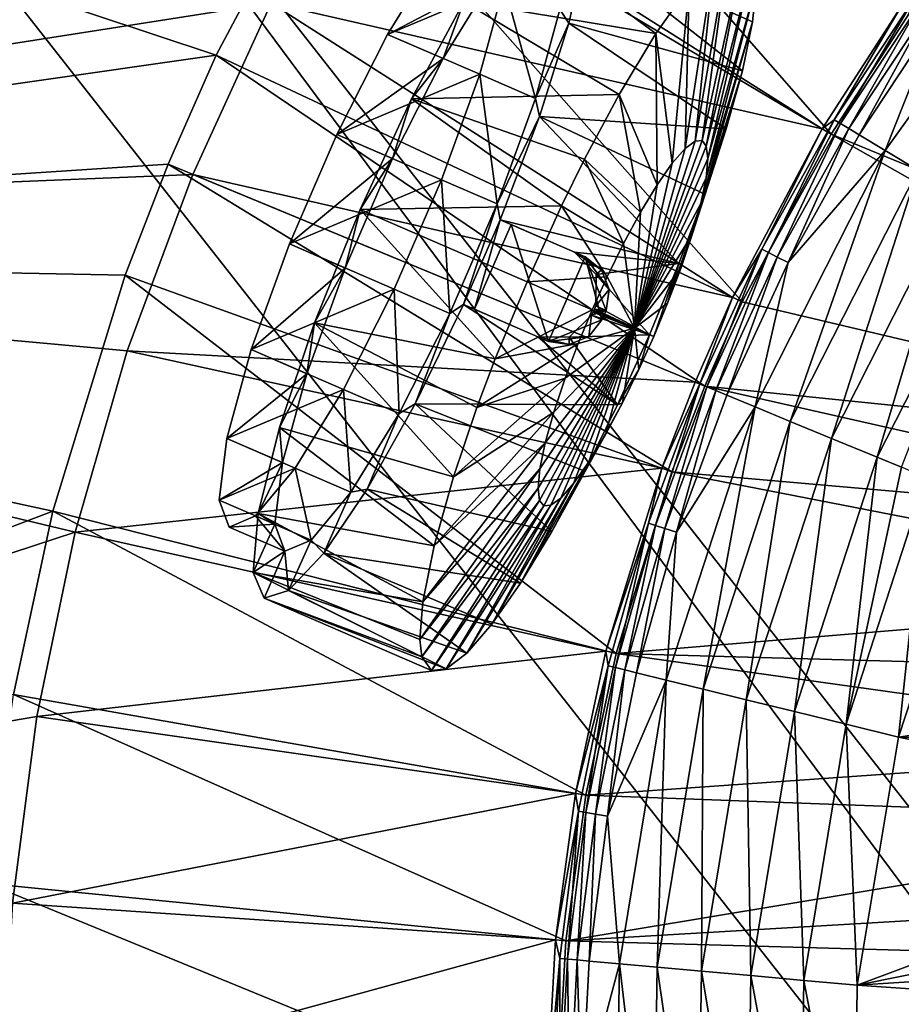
# Model space of a CAD drawing. Header units: metres. Extents: x -1501 to 0, y -1015 to 0.
# Tile 34 of 110: x -1373 to -1287, y -275 to -179. Entities that reach past the tile are written whole.
import ezdxf

# ---------------------------------------------------------------- set-up
doc = ezdxf.new("R2010")
doc.units = ezdxf.units.M

msp = doc.modelspace()

# ---------------------------------------------------------------- linework, layer by layer
at = {"layer": 'None'}
for points in [[(-1498.022095, -133.403717), (-1490.106445, -199.682037), (-1348.296631, -177.485382)], [(-1486.767822, -201.619064, -3), (-1494.813721, -135.70549, -3), (-1353.670898, -182.566406, -3)], [(-1353.670898, -182.566406, -3), (-1494.813721, -135.70549, -3), (-1342.401978, -161.319244, -3)], [(-1342.401978, -161.319244, -3), (-1332.468018, -145.930359, -3), (-1293.713745, -190.255554, -406)], [(-1332.468018, -145.930359, -3), (-1286.052002, -178.386719, -406), (-1293.713745, -190.255554, -406)], [(-1353.670898, -182.566406, -3), (-1342.401978, -161.319244, -3), (-1302.400513, -206.63327, -406)], [(-1342.401978, -161.319244, -3), (-1293.713745, -190.255554, -406), (-1302.400513, -206.63327, -406)], [(-1294.591919, -189.733627, -377.175201), (-1339.413086, -161.403), (-1348.296631, -177.485382)], [(-1294.591919, -189.733627, -377.175201), (-1286.889282, -177.801315, -377.175201), (-1339.413086, -161.403)], [(-1285.259766, -193.7827, -395.641296), (-1272.12146, -169.061401, -391.779236), (-1288.43689, -191.863937, -391.779236)], [(-1288.43689, -191.863937, -391.779236), (-1272.12146, -169.061401, -391.779236), (-1283.119385, -178.435364, -387.314758)], [(-1348.296631, -177.485382), (-1490.106445, -199.682037), (-1355.949951, -194.188248)], [(-1303.325317, -206.199173, -377.175201), (-1348.296631, -177.485382), (-1355.949951, -194.188248)], [(-1303.325317, -206.199173, -377.175201), (-1294.591919, -189.733627, -377.175201), (-1348.296631, -177.485382)], [(-1285.441406, -176.781448, -379.803467), (-1286.889282, -177.801315, -377.175201), (-1293.419189, -188.85498, -379.803467)], [(-1293.419189, -188.85498, -379.803467), (-1292.798096, -189.230057, -382.385681), (-1285.441406, -176.781448, -379.803467)], [(-1292.798096, -189.230057, -382.385681), (-1284.850586, -177.202286, -382.385681), (-1285.441406, -176.781448, -379.803467)], [(-1292.798096, -189.230057, -382.385681), (-1291.982422, -189.722672, -384.897552), (-1284.850586, -177.202286, -382.385681)], [(-1291.982422, -189.722672, -384.897552), (-1284.074585, -177.75499, -384.897552), (-1284.850586, -177.202286, -382.385681)], [(-1286.889282, -177.801315, -377.175201), (-1294.591919, -189.733627, -377.175201), (-1293.419189, -188.85498, -379.803467)], [(-1293.713745, -190.255554, -406), (-1286.052002, -178.386719, -406), (-1231.071655, -216.09111, -406)], [(-1291.982422, -189.722672, -384.897552), (-1290.978394, -190.329071, -387.314758), (-1284.074585, -177.75499, -384.897552)], [(-1290.978394, -190.329071, -387.314758), (-1283.119385, -178.435364, -387.314758), (-1284.074585, -177.75499, -384.897552)], [(-1288.43689, -191.863937, -391.779236), (-1283.119385, -178.435364, -387.314758), (-1290.978394, -190.329071, -387.314758)], [(-1358.359863, -193.191574, -3), (-1486.767822, -201.619064, -3), (-1353.670898, -182.566406, -3)], [(-1358.359863, -193.191574, -3), (-1353.670898, -182.566406, -3), (-1306.021362, -214.837387, -406)], [(-1353.670898, -182.566406, -3), (-1302.400513, -206.63327, -406), (-1306.021362, -214.837387, -406)], [(-1293.419189, -188.85498, -379.803467), (-1294.591919, -189.733627, -377.175201), (-1300.463257, -201.494049, -379.803467)], [(-1300.463257, -201.494049, -379.803467), (-1299.815552, -201.821228, -382.385681), (-1293.419189, -188.85498, -379.803467)], [(-1299.815552, -201.821228, -382.385681), (-1292.798096, -189.230057, -382.385681), (-1293.419189, -188.85498, -379.803467)], [(-1294.591919, -189.733627, -377.175201), (-1303.325317, -206.199173, -377.175201), (-1300.463257, -201.494049, -379.803467)], [(-1299.815552, -201.821228, -382.385681), (-1298.964844, -202.250916, -384.897552), (-1292.798096, -189.230057, -382.385681)], [(-1298.964844, -202.250916, -384.897552), (-1291.982422, -189.722672, -384.897552), (-1292.798096, -189.230057, -382.385681)], [(-1298.964844, -202.250916, -384.897552), (-1297.917603, -202.779877, -387.314758), (-1291.982422, -189.722672, -384.897552)], [(-1297.917603, -202.779877, -387.314758), (-1290.978394, -190.329071, -387.314758), (-1291.982422, -189.722672, -384.897552)], [(-1238.229736, -221.770325, -406), (-1302.400513, -206.63327, -406), (-1293.713745, -190.255554, -406)], [(-1297.917603, -202.779877, -387.314758), (-1288.43689, -191.863937, -391.779236), (-1290.978394, -190.329071, -387.314758)], [(-1238.229736, -221.770325, -406), (-1293.713745, -190.255554, -406), (-1231.071655, -216.09111, -406)], [(-1301.131226, -216.859848, -391.779236), (-1288.43689, -191.863937, -391.779236), (-1297.917603, -202.779877, -387.314758)], [(-1301.131226, -216.859848, -391.779236), (-1297.700195, -218.278793, -395.641296), (-1288.43689, -191.863937, -391.779236)], [(-1297.700195, -218.278793, -395.641296), (-1285.259766, -193.7827, -395.641296), (-1288.43689, -191.863937, -391.779236)], [(-1358.359863, -193.191574, -3), (-1362.545532, -204.024933, -3), (-1486.767822, -201.619064, -3)], [(-1362.545532, -204.024933, -3), (-1358.359863, -193.191574, -3), (-1309.253052, -223.202454, -406)], [(-1358.359863, -193.191574, -3), (-1306.021362, -214.837387, -406), (-1309.253052, -223.202454, -406)], [(-1297.700195, -218.278793, -395.641296), (-1293.688599, -219.937897, -398.780426), (-1285.259766, -193.7827, -395.641296)], [(-1293.688599, -219.937897, -398.780426), (-1281.544922, -196.026215, -398.780426), (-1285.259766, -193.7827, -395.641296)], [(-1490.106445, -199.682037), (-1362.330078, -211.417679), (-1355.949951, -194.188248)], [(-1306.965454, -214.44696, -377.175201), (-1355.949951, -194.188248), (-1362.330078, -211.417679)], [(-1306.965454, -214.44696, -377.175201), (-1303.325317, -206.199173, -377.175201), (-1355.949951, -194.188248)], [(-1281.544922, -196.026215, -398.780426), (-1293.688599, -219.937897, -398.780426), (-1289.221191, -221.785492, -401.100159)], [(-1277.408081, -198.524612, -401.100159), (-1281.544922, -196.026215, -398.780426), (-1289.221191, -221.785492, -401.100159)], [(-1277.408081, -198.524612, -401.100159), (-1289.221191, -221.785492, -401.100159), (-1286.858398, -222.762711, -401.92572)], [(-1362.330078, -211.417679), (-1490.106445, -199.682037), (-1367.401245, -229.076782)], [(-1490.106445, -199.682037), (-1477.616333, -265.25238), (-1367.401245, -229.076782)], [(-1362.545532, -204.024933, -3), (-1369.576172, -227.024902, -3), (-1486.767822, -201.619064, -3)], [(-1486.767822, -201.619064, -3), (-1369.576172, -227.024902, -3), (-1474.182495, -266.818329, -3)], [(-1300.463257, -201.494049, -379.803467), (-1303.325317, -206.199173, -377.175201), (-1306.511475, -214.634689, -379.803467)], [(-1306.511475, -214.634689, -379.803467), (-1305.84082, -214.912064, -382.385681), (-1300.463257, -201.494049, -379.803467)], [(-1305.84082, -214.912064, -382.385681), (-1299.815552, -201.821228, -382.385681), (-1300.463257, -201.494049, -379.803467)], [(-1305.84082, -214.912064, -382.385681), (-1304.959961, -215.276352, -384.897552), (-1299.815552, -201.821228, -382.385681)], [(-1304.959961, -215.276352, -384.897552), (-1298.964844, -202.250916, -384.897552), (-1299.815552, -201.821228, -382.385681)], [(-1304.959961, -215.276352, -384.897552), (-1303.875732, -215.724792, -387.314758), (-1298.964844, -202.250916, -384.897552)], [(-1303.875732, -215.724792, -387.314758), (-1297.917603, -202.779877, -387.314758), (-1298.964844, -202.250916, -384.897552)], [(-1303.875732, -215.724792, -387.314758), (-1301.131226, -216.859848, -391.779236), (-1297.917603, -202.779877, -387.314758)], [(-1369.576172, -227.024902, -3), (-1362.545532, -204.024933, -3), (-1314.671997, -240.931671, -406)], [(-1362.545532, -204.024933, -3), (-1309.253052, -223.202454, -406), (-1314.671997, -240.931671, -406)], [(-1303.325317, -206.199173, -377.175201), (-1306.965454, -214.44696, -377.175201), (-1306.511475, -214.634689, -379.803467)], [(-1306.021362, -214.837387, -406), (-1302.400513, -206.63327, -406), (-1238.229736, -221.770325, -406)], [(-1310.214355, -222.856552, -377.175201), (-1362.330078, -211.417679), (-1367.401245, -229.076782)], [(-1310.214355, -222.856552, -377.175201), (-1306.965454, -214.44696, -377.175201), (-1362.330078, -211.417679)], [(-1306.511475, -214.634689, -379.803467), (-1310.214355, -222.856552, -377.175201), (-1311.511841, -228.208725, -379.803467)], [(-1311.511841, -228.208725, -379.803467), (-1310.822144, -228.434662, -382.385681), (-1306.511475, -214.634689, -379.803467)], [(-1310.822144, -228.434662, -382.385681), (-1305.84082, -214.912064, -382.385681), (-1306.511475, -214.634689, -379.803467)], [(-1310.822144, -228.434662, -382.385681), (-1309.916382, -228.731384, -384.897552), (-1305.84082, -214.912064, -382.385681)], [(-1306.511475, -214.634689, -379.803467), (-1306.965454, -214.44696, -377.175201), (-1310.214355, -222.856552, -377.175201)], [(-1309.916382, -228.731384, -384.897552), (-1304.959961, -215.276352, -384.897552), (-1305.84082, -214.912064, -382.385681)], [(-1309.253052, -223.202454, -406), (-1306.021362, -214.837387, -406), (-1243.908936, -228.928284, -406)], [(-1243.908936, -228.928284, -406), (-1306.021362, -214.837387, -406), (-1238.229736, -221.770325, -406)], [(-1309.916382, -228.731384, -384.897552), (-1308.801514, -229.096649, -387.314758), (-1304.959961, -215.276352, -384.897552)], [(-1308.801514, -229.096649, -387.314758), (-1303.875732, -215.724792, -387.314758), (-1304.959961, -215.276352, -384.897552)], [(-1303.875732, -215.724792, -387.314758), (-1308.801514, -229.096649, -387.314758), (-1301.131226, -216.859848, -391.779236)], [(-1306.196289, -244.406174, -395.641296), (-1301.131226, -216.859848, -391.779236), (-1309.800659, -243.520325, -391.779236)], [(-1301.131226, -216.859848, -391.779236), (-1308.801514, -229.096649, -387.314758), (-1309.800659, -243.520325, -391.779236)], [(-1297.700195, -218.278793, -395.641296), (-1301.131226, -216.859848, -391.779236), (-1306.196289, -244.406174, -395.641296)], [(-1301.982056, -245.441956, -398.780426), (-1297.700195, -218.278793, -395.641296), (-1306.196289, -244.406174, -395.641296)], [(-1293.688599, -219.937897, -398.780426), (-1297.700195, -218.278793, -395.641296), (-1301.982056, -245.441956, -398.780426)], [(-1297.28894, -246.595398, -401.100159), (-1293.688599, -219.937897, -398.780426), (-1301.982056, -245.441956, -398.780426)], [(-1289.221191, -221.785492, -401.100159), (-1293.688599, -219.937897, -398.780426), (-1297.28894, -246.595398, -401.100159)], [(-1292.263062, -247.830627, -402.52005), (-1289.221191, -221.785492, -401.100159), (-1297.28894, -246.595398, -401.100159)], [(-1286.858398, -222.762711, -401.92572), (-1289.221191, -221.785492, -401.100159), (-1292.263062, -247.830627, -402.52005)], [(-1284.437134, -223.764053, -402.52005), (-1286.858398, -222.762711, -401.92572), (-1292.263062, -247.830627, -402.52005)], [(-1315.662354, -240.680832, -377.175201), (-1310.214355, -222.856552, -377.175201), (-1367.401245, -229.076782)], [(-1310.214355, -222.856552, -377.175201), (-1315.662354, -240.680832, -377.175201), (-1311.511841, -228.208725, -379.803467)], [(-1314.671997, -240.931671, -406), (-1309.253052, -223.202454, -406), (-1247.119873, -235.304947, -406)], [(-1247.119873, -235.304947, -406), (-1309.253052, -223.202454, -406), (-1243.908936, -228.928284, -406)], [(-1292.263062, -247.830627, -402.52005), (-1287.141724, -249.089371, -403), (-1284.437134, -223.764053, -402.52005)], [(-1287.141724, -249.089371, -403), (-1279.512573, -225.800735, -403), (-1284.437134, -223.764053, -402.52005)], [(-1287.141724, -249.089371, -403), (-1247.553101, -243.050476, -403), (-1279.512573, -225.800735, -403)], [(-1369.576172, -227.024902, -3), (-1373.413818, -244.935089, -3), (-1474.182495, -266.818329, -3)], [(-1373.413818, -244.935089, -3), (-1369.576172, -227.024902, -3), (-1317.631836, -254.745071, -406)], [(-1369.576172, -227.024902, -3), (-1314.671997, -240.931671, -406), (-1317.631836, -254.745071, -406)], [(-1311.511841, -228.208725, -379.803467), (-1315.662354, -240.680832, -377.175201), (-1315.452759, -242.131149, -379.803467)], [(-1314.748291, -242.304321, -382.385681), (-1311.511841, -228.208725, -379.803467), (-1315.452759, -242.131149, -379.803467)], [(-1310.822144, -228.434662, -382.385681), (-1311.511841, -228.208725, -379.803467), (-1314.748291, -242.304321, -382.385681)], [(-1313.822876, -242.531754, -384.897552), (-1310.822144, -228.434662, -382.385681), (-1314.748291, -242.304321, -382.385681)], [(-1309.916382, -228.731384, -384.897552), (-1310.822144, -228.434662, -382.385681), (-1313.822876, -242.531754, -384.897552)], [(-1367.401245, -229.076782), (-1477.616333, -265.25238), (-1371.134644, -247.066254)], [(-1315.662354, -240.680832, -377.175201), (-1367.401245, -229.076782), (-1371.134644, -247.066254)], [(-1312.683838, -242.811707, -387.314758), (-1309.916382, -228.731384, -384.897552), (-1313.822876, -242.531754, -384.897552)], [(-1308.801514, -229.096649, -387.314758), (-1309.916382, -228.731384, -384.897552), (-1312.683838, -242.811707, -387.314758)], [(-1309.800659, -243.520325, -391.779236), (-1308.801514, -229.096649, -387.314758), (-1312.683838, -242.811707, -387.314758)], [(-1249.256226, -242.735291, -406), (-1314.671997, -240.931671, -406), (-1247.119873, -235.304947, -406)], [(-1318.637939, -254.56813, -377.175201), (-1315.662354, -240.680832, -377.175201), (-1371.134644, -247.066254)], [(-1315.662354, -240.680832, -377.175201), (-1318.637939, -254.56813, -377.175201), (-1315.452759, -242.131149, -379.803467)], [(-1317.631836, -254.745071, -406), (-1314.671997, -240.931671, -406), (-1249.922852, -250, -406)], [(-1314.671997, -240.931671, -406), (-1249.256226, -242.735291, -406), (-1249.922852, -250, -406)], [(-1315.452759, -242.131149, -379.803467), (-1318.637939, -254.56813, -377.175201), (-1318.333374, -256.312744, -379.803467)], [(-1317.61792, -256.432159, -382.385681), (-1315.452759, -242.131149, -379.803467), (-1318.333374, -256.312744, -379.803467)], [(-1317.61792, -256.432159, -382.385681), (-1314.748291, -242.304321, -382.385681), (-1315.452759, -242.131149, -379.803467)], [(-1316.678223, -256.58902, -384.897552), (-1314.748291, -242.304321, -382.385681), (-1317.61792, -256.432159, -382.385681)], [(-1316.678223, -256.58902, -384.897552), (-1313.822876, -242.531754, -384.897552), (-1314.748291, -242.304321, -382.385681)], [(-1315.521484, -256.782074, -387.314758), (-1313.822876, -242.531754, -384.897552), (-1316.678223, -256.58902, -384.897552)], [(-1315.521484, -256.782074, -387.314758), (-1312.683838, -242.811707, -387.314758), (-1313.822876, -242.531754, -384.897552)], [(-1309.800659, -243.520325, -391.779236), (-1312.683838, -242.811707, -387.314758), (-1315.521484, -256.782074, -387.314758)], [(-1314.357422, -271.185944, -391.779236), (-1309.800659, -243.520325, -391.779236), (-1315.521484, -256.782074, -387.314758)], [(-1310.661987, -271.518585, -395.641296), (-1309.800659, -243.520325, -391.779236), (-1314.357422, -271.185944, -391.779236)], [(-1309.800659, -243.520325, -391.779236), (-1310.661987, -271.518585, -395.641296), (-1306.196289, -244.406174, -395.641296)], [(-1248.190796, -250, -403), (-1247.553101, -243.050476, -403), (-1287.141724, -249.089371, -403)], [(-1310.661987, -271.518585, -395.641296), (-1306.341187, -271.907532, -398.780426), (-1306.196289, -244.406174, -395.641296)], [(-1306.196289, -244.406174, -395.641296), (-1306.341187, -271.907532, -398.780426), (-1301.982056, -245.441956, -398.780426)], [(-1375.943115, -263.34201, -3), (-1373.413818, -244.935089, -3), (-1319.582642, -268.941589, -406)], [(-1373.413818, -244.935089, -3), (-1317.631836, -254.745071, -406), (-1319.582642, -268.941589, -406)], [(-1306.341187, -271.907532, -398.780426), (-1301.529419, -272.340698, -401.100159), (-1301.982056, -245.441956, -398.780426)], [(-1301.529419, -272.340698, -401.100159), (-1297.28894, -246.595398, -401.100159), (-1301.982056, -245.441956, -398.780426)], [(-1301.529419, -272.340698, -401.100159), (-1296.376587, -272.804535, -402.52005), (-1297.28894, -246.595398, -401.100159)], [(-1296.376587, -272.804535, -402.52005), (-1292.263062, -247.830627, -402.52005), (-1297.28894, -246.595398, -401.100159)], [(-1477.616333, -265.25238), (-1373.509521, -265.284912), (-1371.134644, -247.066254)], [(-1318.637939, -254.56813, -377.175201), (-1371.134644, -247.066254), (-1373.509521, -265.284912)], [(-1296.376587, -272.804535, -402.52005), (-1291.178711, -273.278656, -403), (-1292.263062, -247.830627, -402.52005)], [(-1291.178711, -273.278656, -403), (-1287.141724, -249.089371, -403), (-1292.263062, -247.830627, -402.52005)], [(-1287.141724, -249.089371, -403), (-1291.178711, -273.278656, -403), (-1247.553101, -256.949524, -403)], [(-1247.553101, -256.949524, -403), (-1248.190796, -250, -403), (-1287.141724, -249.089371, -403)], [(-1317.631836, -254.745071, -406), (-1249.922852, -250, -406), (-1249.256226, -257.264709, -406)], [(-1320.599121, -268.840576, -377.175201), (-1318.637939, -254.56813, -377.175201), (-1373.509521, -265.284912)], [(-1318.637939, -254.56813, -377.175201), (-1320.599121, -268.840576, -377.175201), (-1318.333374, -256.312744, -379.803467)], [(-1319.582642, -268.941589, -406), (-1317.631836, -254.745071, -406), (-1249.256226, -257.264709, -406)], [(-1318.333374, -256.312744, -379.803467), (-1320.599121, -268.840576, -377.175201), (-1320.152466, -270.664276, -379.803467)], [(-1318.333374, -256.312744, -379.803467), (-1320.152466, -270.664276, -379.803467), (-1319.430176, -270.729309, -382.385681)], [(-1319.430176, -270.729309, -382.385681), (-1317.61792, -256.432159, -382.385681), (-1318.333374, -256.312744, -379.803467)], [(-1249.256226, -257.264709, -406), (-1247.119873, -264.695038, -406), (-1319.582642, -268.941589, -406)], [(-1318.481445, -270.814697, -384.897552), (-1317.61792, -256.432159, -382.385681), (-1319.430176, -270.729309, -382.385681)], [(-1318.481445, -270.814697, -384.897552), (-1316.678223, -256.58902, -384.897552), (-1317.61792, -256.432159, -382.385681)], [(-1317.313477, -270.91983, -387.314758), (-1316.678223, -256.58902, -384.897552), (-1318.481445, -270.814697, -384.897552)], [(-1317.313477, -270.91983, -387.314758), (-1315.521484, -256.782074, -387.314758), (-1316.678223, -256.58902, -384.897552)], [(-1317.313477, -270.91983, -387.314758), (-1314.357422, -271.185944, -391.779236), (-1315.521484, -256.782074, -387.314758)], [(-1291.178711, -273.278656, -403), (-1245.509399, -264.057495, -403), (-1247.553101, -256.949524, -403)], [(-1377.146118, -285.589722, -3), (-1375.943115, -263.34201, -3), (-1320.510376, -286.096436, -406)], [(-1375.943115, -263.34201, -3), (-1319.582642, -268.941589, -406), (-1320.510376, -286.096436, -406)], [(-1291.178711, -273.278656, -403), (-1242.437012, -270.158661, -403), (-1245.509399, -264.057495, -403)], [(-1247.119873, -264.695038, -406), (-1243.908936, -271.071716, -406), (-1319.582642, -268.941589, -406)], [(-1320.599121, -268.840576, -377.175201), (-1373.509521, -265.284912), (-1374.512451, -283.63031)], [(-1321.531982, -286.087311, -377.175201), (-1320.599121, -268.840576, -377.175201), (-1374.512451, -283.63031)], [(-1320.599121, -268.840576, -377.175201), (-1321.531982, -286.087311, -377.175201), (-1320.152466, -270.664276, -379.803467)], [(-1319.582642, -268.941589, -406), (-1243.908936, -271.071716, -406), (-1320.510376, -286.096436, -406)], [(-1320.152466, -270.664276, -379.803467), (-1321.531982, -286.087311, -377.175201), (-1320.908936, -285.096527, -379.803467)], [(-1320.152466, -270.664276, -379.803467), (-1320.908936, -285.096527, -379.803467), (-1320.183716, -285.106842, -382.385681)], [(-1320.152466, -270.664276, -379.803467), (-1320.183716, -285.106842, -382.385681), (-1319.430176, -270.729309, -382.385681)], [(-1319.430176, -270.729309, -382.385681), (-1320.183716, -285.106842, -382.385681), (-1319.231201, -285.120422, -384.897552)], [(-1319.231201, -285.120422, -384.897552), (-1318.481445, -270.814697, -384.897552), (-1319.430176, -270.729309, -382.385681)], [(-1318.058716, -285.137115, -387.314758), (-1318.481445, -270.814697, -384.897552), (-1319.231201, -285.120422, -384.897552)], [(-1318.058716, -285.137115, -387.314758), (-1317.313477, -270.91983, -387.314758), (-1318.481445, -270.814697, -384.897552)], [(-1237.004883, -277.004944, -403), (-1242.437012, -270.158661, -403), (-1291.178711, -273.278656, -403)], [(-1243.908936, -271.071716, -406), (-1238.229736, -278.229675, -406), (-1320.510376, -286.096436, -406)], [(-1314.357422, -271.185944, -391.779236), (-1317.313477, -270.91983, -387.314758), (-1318.058716, -285.137115, -387.314758)], [(-1314.792969, -299.164581, -391.779236), (-1314.357422, -271.185944, -391.779236), (-1318.058716, -285.137115, -387.314758)], [(-1311.088867, -298.937775, -395.641296), (-1314.357422, -271.185944, -391.779236), (-1314.792969, -299.164581, -391.779236)], [(-1311.088867, -298.937775, -395.641296), (-1310.661987, -271.518585, -395.641296), (-1314.357422, -271.185944, -391.779236)], [(-1306.757813, -298.672577, -398.780426), (-1310.661987, -271.518585, -395.641296), (-1311.088867, -298.937775, -395.641296)], [(-1306.341187, -271.907532, -398.780426), (-1310.661987, -271.518585, -395.641296), (-1306.757813, -298.672577, -398.780426)], [(-1306.757813, -298.672577, -398.780426), (-1301.934692, -298.377258, -401.100159), (-1306.341187, -271.907532, -398.780426)], [(-1301.934692, -298.377258, -401.100159), (-1301.529419, -272.340698, -401.100159), (-1306.341187, -271.907532, -398.780426)], [(-1301.934692, -298.377258, -401.100159), (-1296.769653, -298.061005, -402.52005), (-1301.529419, -272.340698, -401.100159)], [(-1296.769653, -298.061005, -402.52005), (-1296.376587, -272.804535, -402.52005), (-1301.529419, -272.340698, -401.100159)], [(-1296.769653, -298.061005, -402.52005), (-1291.480957, -298.486847, -403), (-1296.376587, -272.804535, -402.52005)], [(-1291.480957, -298.486847, -403), (-1291.178711, -273.278656, -403), (-1296.376587, -272.804535, -402.52005)], [(-1291.480957, -298.486847, -403), (-1237.004883, -277.004944, -403), (-1291.178711, -273.278656, -403)]]:
    msp.add_3dface(points, dxfattribs=at)
at = {"layer": 'None01'}
for points in [[(-1420.450195, -116.977798, -410), (-953.507996, -712.491272, -410), (-1404.711548, -104.637085, -410)], [(-1420.450195, -116.977798, -430), (-1404.711548, -104.637085, -430), (-953.507996, -712.491272, -430)], [(-1404.711548, -104.637085, -410), (-953.507996, -712.491272, -410), (-937.769287, -700.150574, -410)], [(-937.769287, -700.150574, -410), (-937.769287, -700.150574, -430), (-1404.711548, -104.637085, -410)], [(-937.769287, -700.150574, -430), (-1404.711548, -104.637085, -430), (-1404.711548, -104.637085, -410)], [(-1404.711548, -104.637085, -430), (-937.769287, -700.150574, -430), (-953.507996, -712.491272, -430)], [(-953.507996, -712.491272, -410), (-1420.450195, -116.977798, -410), (-953.507996, -712.491272, -430)], [(-1420.450195, -116.977798, -410), (-1420.450195, -116.977798, -430), (-953.507996, -712.491272, -430)]]:
    msp.add_3dface(points, dxfattribs=at)
at = {"layer": 'None0123'}
for points in [[(-1329.516846, -177.345169, -83.392418), (-1310.802002, -180.438263, -84.221649), (-1324.814819, -170.099197, -91.787651)], [(-1310.802002, -180.438263, -84.221649), (-1307.558105, -175.875076, -91.024567), (-1324.814819, -170.099197, -91.787651)], [(-1332.250732, -172.857544, -93.880943), (-1336.94873, -180.535736, -86.509766), (-1326.823242, -175.206268, -92.868271)], [(-1325.579834, -175.744339, -136.32988), (-1336.94873, -180.535736, -86.509766), (-1332.250732, -172.857544, -93.880943)], [(-1317.626587, -172.092026, -134.935226), (-1319.279053, -179.452759, -143.150696), (-1320.152222, -178.093048, -135.3172)], [(-1317.626587, -172.092026, -134.935226), (-1302.368286, -184.087891, -137.887772), (-1319.279053, -179.452759, -143.150696)], [(-1300.988525, -175.591309, -125.57666), (-1301.370483, -179.302643, -132.137314), (-1317.626587, -172.092026, -134.935226)], [(-1301.370483, -179.302643, -132.137314), (-1302.368286, -184.087891, -137.887772), (-1317.626587, -172.092026, -134.935226)], [(-1305.075562, -173.168579, -98.052887), (-1306.976074, -190.959076, -106.941139), (-1303.710083, -172.165527, -103.044594)], [(-1306.976074, -190.959076, -106.941139), (-1306.300171, -190.898422, -110.422668), (-1303.710083, -172.165527, -103.044594)], [(-1303.710083, -172.165527, -103.044594), (-1306.300171, -190.898422, -110.422668), (-1302.106689, -171.914124, -111.05471)], [(-1306.300171, -190.898422, -110.422668), (-1305.881836, -191.432602, -113.904205), (-1302.106689, -171.914124, -111.05471)], [(-1302.106689, -171.914124, -111.05471), (-1305.881836, -191.432602, -113.904205), (-1301.237061, -173.096512, -118.457932)], [(-1307.558105, -175.875076, -91.024567), (-1307.948242, -191.670303, -103.379852), (-1305.075562, -173.168579, -98.052887)], [(-1307.948242, -191.670303, -103.379852), (-1306.976074, -190.959076, -106.941139), (-1305.075562, -173.168579, -98.052887)], [(-1305.881836, -191.432602, -113.904205), (-1305.734741, -192.628204, -117.465492), (-1301.237061, -173.096512, -118.457932)], [(-1301.237061, -173.096512, -118.457932), (-1305.734741, -192.628204, -117.465492), (-1300.988525, -175.591309, -125.57666)], [(-1336.94873, -180.535736, -86.509766), (-1331.52124, -182.884445, -85.497086), (-1326.823242, -175.206268, -92.868271)], [(-1325.579834, -175.744339, -136.32988), (-1327.960938, -184.425095, -143.70105), (-1336.94873, -180.535736, -86.509766)], [(-1331.52124, -182.884445, -85.497086), (-1329.516846, -177.345169, -83.392418), (-1326.823242, -175.206268, -92.868271)], [(-1322.533447, -186.773804, -142.688385), (-1327.960938, -184.425095, -143.70105), (-1325.579834, -175.744339, -136.32988)], [(-1320.152222, -178.093048, -135.3172), (-1322.533447, -186.773804, -142.688385), (-1325.579834, -175.744339, -136.32988)], [(-1305.734741, -192.628204, -117.465492), (-1305.911499, -194.514389, -120.892532), (-1300.988525, -175.591309, -125.57666)], [(-1300.988525, -175.591309, -125.57666), (-1305.911499, -194.514389, -120.892532), (-1301.370483, -179.302643, -132.137314)], [(-1310.802002, -180.438263, -84.221649), (-1309.202271, -193.090347, -99.952812), (-1307.558105, -175.875076, -91.024567)], [(-1309.202271, -193.090347, -99.952812), (-1307.948242, -191.670303, -103.379852), (-1307.558105, -175.875076, -91.024567)], [(-1334.626343, -186.828476, -78.00235), (-1329.516846, -177.345169, -83.392418), (-1331.52124, -182.884445, -85.497086)], [(-1334.626343, -186.828476, -78.00235), (-1314.391357, -186.405457, -78.82399), (-1329.516846, -177.345169, -83.392418)], [(-1314.391357, -186.405457, -78.82399), (-1310.802002, -180.438263, -84.221649), (-1329.516846, -177.345169, -83.392418)], [(-1320.152222, -178.093048, -135.3172), (-1319.279053, -179.452759, -143.150696), (-1322.533447, -186.773804, -142.688385)], [(-1319.279053, -179.452759, -143.150696), (-1322.140137, -188.554932, -148.927322), (-1322.533447, -186.773804, -142.688385)], [(-1319.279053, -179.452759, -143.150696), (-1303.943726, -189.763153, -142.607056), (-1322.140137, -188.554932, -148.927322)], [(-1302.368286, -184.087891, -137.887772), (-1303.943726, -189.763153, -142.607056), (-1319.279053, -179.452759, -143.150696)], [(-1305.911499, -194.514389, -120.892532), (-1306.432129, -197.036423, -123.951874), (-1301.370483, -179.302643, -132.137314)], [(-1301.370483, -179.302643, -132.137314), (-1306.432129, -197.036423, -123.951874), (-1302.368286, -184.087891, -137.887772)], [(-1336.94873, -180.535736, -86.509766), (-1341.907104, -190.302612, -82.587639), (-1331.52124, -182.884445, -85.497086)], [(-1327.960938, -184.425095, -143.70105), (-1341.907104, -190.302612, -82.587639), (-1336.94873, -180.535736, -86.509766)], [(-1314.391357, -186.405457, -78.82399), (-1310.684326, -195.196289, -96.893471), (-1310.802002, -180.438263, -84.221649)], [(-1310.684326, -195.196289, -96.893471), (-1309.202271, -193.090347, -99.952812), (-1310.802002, -180.438263, -84.221649)], [(-1341.907104, -190.302612, -82.587639), (-1336.479492, -192.651321, -81.574966), (-1331.52124, -182.884445, -85.497086)], [(-1336.479492, -192.651321, -81.574966), (-1334.626343, -186.828476, -78.00235), (-1331.52124, -182.884445, -85.497086)], [(-1306.432129, -197.036423, -123.951874), (-1307.27417, -200.054016, -126.437057), (-1302.368286, -184.087891, -137.887772)], [(-1302.368286, -184.087891, -137.887772), (-1307.27417, -200.054016, -126.437057), (-1303.943726, -189.763153, -142.607056)], [(-1327.960938, -184.425095, -143.70105), (-1331.686523, -194.725433, -147.623169), (-1341.907104, -190.302612, -82.587639)], [(-1326.259033, -197.074142, -146.610504), (-1331.686523, -194.725433, -147.623169), (-1327.960938, -184.425095, -143.70105)], [(-1322.533447, -186.773804, -142.688385), (-1326.259033, -197.074142, -146.610504), (-1327.960938, -184.425095, -143.70105)], [(-1339.643188, -197.620819, -76.145058), (-1334.626343, -186.828476, -78.00235), (-1336.479492, -192.651321, -81.574966)], [(-1339.643188, -197.620819, -76.145058), (-1319.998657, -197.2668, -73.962067), (-1334.626343, -186.828476, -78.00235)], [(-1334.626343, -186.828476, -78.00235), (-1317.760742, -192.717026, -75.403923), (-1314.391357, -186.405457, -78.82399)], [(-1319.998657, -197.2668, -73.962067), (-1317.760742, -192.717026, -75.403923), (-1334.626343, -186.828476, -78.00235)], [(-1322.533447, -186.773804, -142.688385), (-1322.140137, -188.554932, -148.927322), (-1326.259033, -197.074142, -146.610504)], [(-1317.760742, -192.717026, -75.403923), (-1312.307617, -197.875854, -94.408287), (-1314.391357, -186.405457, -78.82399)], [(-1312.307617, -197.875854, -94.408287), (-1310.684326, -195.196289, -96.893471), (-1314.391357, -186.405457, -78.82399)], [(-1322.140137, -188.554932, -148.927322), (-1325.969727, -198.634598, -151.780304), (-1326.259033, -197.074142, -146.610504)], [(-1325.969727, -198.634598, -151.780304), (-1322.140137, -188.554932, -148.927322), (-1308.565063, -202.885513, -148.273239)], [(-1303.943726, -189.763153, -142.607056), (-1306.036133, -196.110336, -146.113785), (-1322.140137, -188.554932, -148.927322)], [(-1322.140137, -188.554932, -148.927322), (-1306.036133, -196.110336, -146.113785), (-1308.565063, -202.885513, -148.273239)], [(-1307.27417, -200.054016, -126.437057), (-1308.376099, -203.365707, -128.212479), (-1303.943726, -189.763153, -142.607056)], [(-1303.943726, -189.763153, -142.607056), (-1308.376099, -203.365707, -128.212479), (-1306.036133, -196.110336, -146.113785)], [(-1341.907104, -190.302612, -82.587639), (-1346.52771, -200.980148, -82.587639), (-1336.479492, -192.651321, -81.574966)], [(-1331.686523, -194.725433, -147.623169), (-1346.52771, -200.980148, -82.587639), (-1341.907104, -190.302612, -82.587639)], [(-1305.881836, -191.432602, -113.904205), (-1306.300171, -190.898422, -110.422668), (-1312.874146, -209.20491, -110.210815)], [(-1306.300171, -190.898422, -110.422668), (-1306.976074, -190.959076, -106.941139), (-1312.874146, -209.20491, -110.210815)], [(-1306.976074, -190.959076, -106.941139), (-1307.948242, -191.670303, -103.379852), (-1312.874146, -209.20491, -110.210815)], [(-1305.734741, -192.628204, -117.465492), (-1305.881836, -191.432602, -113.904205), (-1312.874146, -209.20491, -110.210815)], [(-1307.948242, -191.670303, -103.379852), (-1309.202271, -193.090347, -99.952812), (-1312.874146, -209.20491, -110.210815)], [(-1346.52771, -200.980148, -82.587639), (-1341.100098, -203.328857, -81.574966), (-1336.479492, -192.651321, -81.574966)], [(-1341.100098, -203.328857, -81.574966), (-1339.643188, -197.620819, -76.145058), (-1336.479492, -192.651321, -81.574966)], [(-1319.998657, -197.2668, -73.962067), (-1313.967529, -200.946075, -92.632866), (-1317.760742, -192.717026, -75.403923)], [(-1313.967529, -200.946075, -92.632866), (-1312.307617, -197.875854, -94.408287), (-1317.760742, -192.717026, -75.403923)], [(-1305.911499, -194.514389, -120.892532), (-1305.734741, -192.628204, -117.465492), (-1312.874146, -209.20491, -110.210815)], [(-1309.202271, -193.090347, -99.952812), (-1310.684326, -195.196289, -96.893471), (-1312.874146, -209.20491, -110.210815)], [(-1331.686523, -194.725433, -147.623169), (-1336.307251, -205.402969, -147.623169), (-1346.52771, -200.980148, -82.587639)], [(-1330.879639, -207.751678, -146.610504), (-1336.307251, -205.402969, -147.623169), (-1331.686523, -194.725433, -147.623169)], [(-1326.259033, -197.074142, -146.610504), (-1330.879639, -207.751678, -146.610504), (-1331.686523, -194.725433, -147.623169)], [(-1306.432129, -197.036423, -123.951874), (-1305.911499, -194.514389, -120.892532), (-1312.874146, -209.20491, -110.210815)], [(-1312.874146, -209.20491, -110.210815), (-1310.684326, -195.196289, -96.893471), (-1312.307617, -197.875854, -94.408287)], [(-1308.376099, -203.365707, -128.212479), (-1309.650146, -206.751312, -129.236435), (-1306.036133, -196.110336, -146.113785)], [(-1306.036133, -196.110336, -146.113785), (-1309.650146, -206.751312, -129.236435), (-1308.565063, -202.885513, -148.273239)], [(-1344.076294, -208.665787, -78.00235), (-1339.643188, -197.620819, -76.145058), (-1341.100098, -203.328857, -81.574966)], [(-1344.076294, -208.665787, -78.00235), (-1326.453735, -212.183426, -73.962067), (-1339.643188, -197.620819, -76.145058)], [(-1339.643188, -197.620819, -76.145058), (-1323.360596, -204.666962, -73.107033), (-1319.998657, -197.2668, -73.962067)], [(-1326.453735, -212.183426, -73.962067), (-1323.360596, -204.666962, -73.107033), (-1339.643188, -197.620819, -76.145058)], [(-1329.544067, -206.894379, -151.780304), (-1330.879639, -207.751678, -146.610504), (-1326.259033, -197.074142, -146.610504)], [(-1325.969727, -198.634598, -151.780304), (-1329.544067, -206.894379, -151.780304), (-1326.259033, -197.074142, -146.610504)], [(-1323.360596, -204.666962, -73.107033), (-1315.563354, -204.192398, -91.608917), (-1319.998657, -197.2668, -73.962067)], [(-1315.563354, -204.192398, -91.608917), (-1313.967529, -200.946075, -92.632866), (-1319.998657, -197.2668, -73.962067)], [(-1307.27417, -200.054016, -126.437057), (-1306.432129, -197.036423, -123.951874), (-1312.874146, -209.20491, -110.210815)], [(-1328.496338, -207.347778, -158.447159), (-1329.544067, -206.894379, -151.780304), (-1325.969727, -198.634598, -151.780304)], [(-1324.921997, -199.087982, -158.447159), (-1328.496338, -207.347778, -158.447159), (-1325.969727, -198.634598, -151.780304)], [(-1308.565063, -202.885513, -148.273239), (-1318.733032, -201.76622, -150.430069), (-1325.969727, -198.634598, -151.780304)], [(-1324.921997, -199.087982, -158.447159), (-1325.969727, -198.634598, -151.780304), (-1318.733032, -201.76622, -150.430069)], [(-1313.967529, -200.946075, -92.632866), (-1312.874146, -209.20491, -110.210815), (-1312.307617, -197.875854, -94.408287)], [(-1328.496338, -207.347778, -158.447159), (-1324.921997, -199.087982, -158.447159), (-1321.259644, -210.479385, -157.096924)], [(-1324.921997, -199.087982, -158.447159), (-1317.685303, -202.219604, -157.096924), (-1321.259644, -210.479385, -157.096924)], [(-1317.685303, -202.219604, -157.096924), (-1324.921997, -199.087982, -158.447159), (-1318.733032, -201.76622, -150.430069)], [(-1308.376099, -203.365707, -128.212479), (-1307.27417, -200.054016, -126.437057), (-1312.874146, -209.20491, -110.210815)], [(-1346.52771, -200.980148, -82.587639), (-1350.253296, -211.280487, -86.509766), (-1341.100098, -203.328857, -81.574966)], [(-1336.307251, -205.402969, -147.623169), (-1350.253296, -211.280487, -86.509766), (-1346.52771, -200.980148, -82.587639)], [(-1315.563354, -204.192398, -91.608917), (-1312.874146, -209.20491, -110.210815), (-1313.967529, -200.946075, -92.632866)], [(-1317.685303, -202.219604, -157.096924), (-1316.052734, -208.374191, -156.421814), (-1321.259644, -210.479385, -157.096924)], [(-1316.621338, -203.957031, -150.070724), (-1318.733032, -201.76622, -150.430069), (-1308.565063, -202.885513, -148.273239)], [(-1316.088989, -203.494339, -156.759369), (-1318.733032, -201.76622, -150.430069), (-1316.621338, -203.957031, -150.070724)], [(-1316.088989, -203.494339, -156.759369), (-1317.685303, -202.219604, -157.096924), (-1318.733032, -201.76622, -150.430069)], [(-1316.088989, -203.494339, -156.759369), (-1315.346069, -205.411148, -156.512253), (-1317.685303, -202.219604, -157.096924)], [(-1315.346069, -205.411148, -156.512253), (-1315.65564, -207.456436, -156.421814), (-1317.685303, -202.219604, -157.096924)], [(-1317.685303, -202.219604, -157.096924), (-1315.65564, -207.456436, -156.421814), (-1316.052734, -208.374191, -156.421814)], [(-1350.253296, -211.280487, -86.509766), (-1344.825684, -213.629196, -85.497086), (-1341.100098, -203.328857, -81.574966)], [(-1344.825684, -213.629196, -85.497086), (-1344.076294, -208.665787, -78.00235), (-1341.100098, -203.328857, -81.574966)], [(-1311.433472, -209.828323, -149.00238), (-1316.621338, -203.957031, -150.070724), (-1308.565063, -202.885513, -148.273239)], [(-1315.346069, -205.411148, -156.512253), (-1316.088989, -203.494339, -156.759369), (-1316.621338, -203.957031, -150.070724)], [(-1309.650146, -206.751312, -129.236435), (-1308.376099, -203.365707, -128.212479), (-1312.874146, -209.20491, -110.210815)], [(-1308.565063, -202.885513, -148.273239), (-1311.002686, -210.014725, -129.555847), (-1311.433472, -209.828323, -149.00238)], [(-1309.650146, -206.751312, -129.236435), (-1311.002686, -210.014725, -129.555847), (-1308.565063, -202.885513, -148.273239)], [(-1323.360596, -204.666962, -73.107033), (-1317.016357, -207.412369, -91.289497), (-1315.563354, -204.192398, -91.608917)], [(-1317.016357, -207.412369, -91.289497), (-1312.874146, -209.20491, -110.210815), (-1315.563354, -204.192398, -91.608917)], [(-1316.662964, -207.020523, -150.011856), (-1316.621338, -203.957031, -150.070724), (-1311.433472, -209.828323, -149.00238)], [(-1315.346069, -205.411148, -156.512253), (-1316.621338, -203.957031, -150.070724), (-1316.662964, -207.020523, -150.011856)], [(-1336.307251, -205.402969, -147.623169), (-1341.265503, -215.169846, -143.70105), (-1350.253296, -211.280487, -86.509766)], [(-1335.838013, -217.518555, -142.688385), (-1341.265503, -215.169846, -143.70105), (-1336.307251, -205.402969, -147.623169)], [(-1330.879639, -207.751678, -146.610504), (-1335.838013, -217.518555, -142.688385), (-1336.307251, -205.402969, -147.623169)], [(-1323.360596, -204.666962, -73.107033), (-1326.453735, -212.183426, -73.962067), (-1317.016357, -207.412369, -91.289497)], [(-1315.65564, -207.456436, -156.421814), (-1315.346069, -205.411148, -156.512253), (-1316.662964, -207.020523, -150.011856)], [(-1329.544067, -206.894379, -151.780304), (-1334.270386, -216.586014, -148.927322), (-1330.879639, -207.751678, -146.610504)], [(-1329.544067, -206.894379, -151.780304), (-1314.531006, -216.671967, -148.273239), (-1334.270386, -216.586014, -148.927322)], [(-1329.544067, -206.894379, -151.780304), (-1322.307373, -210.026001, -150.430069), (-1314.531006, -216.671967, -148.273239)], [(-1322.307373, -210.026001, -150.430069), (-1329.544067, -206.894379, -151.780304), (-1328.496338, -207.347778, -158.447159)], [(-1321.259644, -210.479385, -157.096924), (-1322.307373, -210.026001, -150.430069), (-1328.496338, -207.347778, -158.447159)], [(-1326.453735, -212.183426, -73.962067), (-1318.369019, -210.675797, -91.608917), (-1317.016357, -207.412369, -91.289497)], [(-1317.016357, -207.412369, -91.289497), (-1318.369019, -210.675797, -91.608917), (-1312.874146, -209.20491, -110.210815)], [(-1316.927246, -207.632553, -150.014709), (-1316.7948, -207.32663, -150.014709), (-1311.433472, -209.828323, -149.00238)], [(-1316.7948, -207.32663, -150.014709), (-1316.927246, -207.632553, -150.014709), (-1315.65564, -207.456436, -156.421814)], [(-1316.7948, -207.32663, -150.014709), (-1316.662964, -207.020523, -150.011856), (-1311.433472, -209.828323, -149.00238)], [(-1316.662964, -207.020523, -150.011856), (-1316.7948, -207.32663, -150.014709), (-1315.65564, -207.456436, -156.421814)], [(-1311.002686, -210.014725, -129.555847), (-1309.650146, -206.751312, -129.236435), (-1312.874146, -209.20491, -110.210815)], [(-1334.270386, -216.586014, -148.927322), (-1335.838013, -217.518555, -142.688385), (-1330.879639, -207.751678, -146.610504)], [(-1316.052734, -208.374191, -156.421814), (-1317.331787, -209.999908, -156.512253), (-1321.259644, -210.479385, -157.096924)], [(-1319.264771, -210.065704, -150.070724), (-1317.060059, -207.938263, -150.011856), (-1311.433472, -209.828323, -149.00238)], [(-1317.060059, -207.938263, -150.011856), (-1319.264771, -210.065704, -150.070724), (-1317.331787, -209.999908, -156.512253)], [(-1316.052734, -208.374191, -156.421814), (-1317.060059, -207.938263, -150.011856), (-1317.331787, -209.999908, -156.512253)], [(-1315.65564, -207.456436, -156.421814), (-1316.927246, -207.632553, -150.014709), (-1317.060059, -207.938263, -150.011856)], [(-1317.060059, -207.938263, -150.011856), (-1316.052734, -208.374191, -156.421814), (-1315.65564, -207.456436, -156.421814)], [(-1311.433472, -209.828323, -149.00238), (-1317.060059, -207.938263, -150.011856), (-1316.927246, -207.632553, -150.014709)], [(-1347.491577, -218.882217, -83.392418), (-1344.076294, -208.665787, -78.00235), (-1344.825684, -213.629196, -85.497086)], [(-1347.491577, -218.882217, -83.392418), (-1330.532959, -223.706055, -78.82399), (-1344.076294, -208.665787, -78.00235)], [(-1330.532959, -223.706055, -78.82399), (-1328.238403, -216.929321, -75.403923), (-1344.076294, -208.665787, -78.00235)], [(-1344.076294, -208.665787, -78.00235), (-1328.238403, -216.929321, -75.403923), (-1326.453735, -212.183426, -73.962067)], [(-1322.107544, -222.912704, -99.952812), (-1322.284424, -224.798889, -103.379852), (-1312.874146, -209.20491, -110.210815)], [(-1322.284424, -224.798889, -103.379852), (-1322.137329, -225.994492, -106.941139), (-1312.874146, -209.20491, -110.210815)], [(-1322.137329, -225.994492, -106.941139), (-1321.718872, -226.528671, -110.422668), (-1312.874146, -209.20491, -110.210815)], [(-1321.587036, -220.390671, -96.893471), (-1322.107544, -222.912704, -99.952812), (-1312.874146, -209.20491, -110.210815)], [(-1321.718872, -226.528671, -110.422668), (-1321.043091, -226.468018, -113.904205), (-1312.874146, -209.20491, -110.210815)], [(-1320.744873, -217.373077, -94.408287), (-1321.587036, -220.390671, -96.893471), (-1312.874146, -209.20491, -110.210815)], [(-1321.043091, -226.468018, -113.904205), (-1320.070801, -225.75679, -117.465492), (-1312.874146, -209.20491, -110.210815)], [(-1319.643066, -214.061386, -92.632866), (-1320.744873, -217.373077, -94.408287), (-1312.874146, -209.20491, -110.210815)], [(-1320.070801, -225.75679, -117.465492), (-1318.816895, -224.336746, -120.892532), (-1312.874146, -209.20491, -110.210815)], [(-1318.369019, -210.675797, -91.608917), (-1319.643066, -214.061386, -92.632866), (-1312.874146, -209.20491, -110.210815)], [(-1318.816895, -224.336746, -120.892532), (-1317.334717, -222.230804, -123.951874), (-1312.874146, -209.20491, -110.210815)], [(-1317.334717, -222.230804, -123.951874), (-1315.711426, -219.551239, -126.437057), (-1312.874146, -209.20491, -110.210815)], [(-1315.711426, -219.551239, -126.437057), (-1314.051636, -216.481018, -128.212479), (-1312.874146, -209.20491, -110.210815)], [(-1314.051636, -216.481018, -128.212479), (-1312.455688, -213.234695, -129.236435), (-1312.874146, -209.20491, -110.210815)], [(-1312.455688, -213.234695, -129.236435), (-1311.002686, -210.014725, -129.555847), (-1312.874146, -209.20491, -110.210815)], [(-1322.307373, -210.026001, -150.430069), (-1319.264771, -210.065704, -150.070724), (-1314.531006, -216.671967, -148.273239)], [(-1319.264771, -210.065704, -150.070724), (-1322.307373, -210.026001, -150.430069), (-1319.237671, -210.770477, -156.759369)], [(-1319.237671, -210.770477, -156.759369), (-1322.307373, -210.026001, -150.430069), (-1321.259644, -210.479385, -157.096924)], [(-1321.259644, -210.479385, -157.096924), (-1317.331787, -209.999908, -156.512253), (-1319.237671, -210.770477, -156.759369)], [(-1314.531006, -216.671967, -148.273239), (-1319.264771, -210.065704, -150.070724), (-1311.433472, -209.828323, -149.00238)], [(-1317.331787, -209.999908, -156.512253), (-1319.264771, -210.065704, -150.070724), (-1319.237671, -210.770477, -156.759369)], [(-1314.531006, -216.671967, -148.273239), (-1311.433472, -209.828323, -149.00238), (-1312.455688, -213.234695, -129.236435)], [(-1311.433472, -209.828323, -149.00238), (-1311.002686, -210.014725, -129.555847), (-1312.455688, -213.234695, -129.236435)], [(-1350.253296, -211.280487, -86.509766), (-1352.634399, -219.961243, -93.880943), (-1344.825684, -213.629196, -85.497086)], [(-1341.265503, -215.169846, -143.70105), (-1352.634399, -219.961243, -93.880943), (-1350.253296, -211.280487, -86.509766)], [(-1326.453735, -212.183426, -73.962067), (-1328.238403, -216.929321, -75.403923), (-1318.369019, -210.675797, -91.608917)], [(-1328.238403, -216.929321, -75.403923), (-1319.643066, -214.061386, -92.632866), (-1318.369019, -210.675797, -91.608917)], [(-1352.634399, -219.961243, -93.880943), (-1347.206909, -222.309952, -92.868271), (-1344.825684, -213.629196, -85.497086)], [(-1347.206909, -222.309952, -92.868271), (-1347.491577, -218.882217, -83.392418), (-1344.825684, -213.629196, -85.497086)], [(-1328.238403, -216.929321, -75.403923), (-1330.532959, -223.706055, -78.82399), (-1319.643066, -214.061386, -92.632866)], [(-1330.532959, -223.706055, -78.82399), (-1320.744873, -217.373077, -94.408287), (-1319.643066, -214.061386, -92.632866)], [(-1314.531006, -216.671967, -148.273239), (-1312.455688, -213.234695, -129.236435), (-1314.051636, -216.481018, -128.212479)], [(-1341.265503, -215.169846, -143.70105), (-1345.963501, -222.848022, -136.32988), (-1352.634399, -219.961243, -93.880943)], [(-1340.536011, -225.196747, -135.3172), (-1345.963501, -222.848022, -136.32988), (-1341.265503, -215.169846, -143.70105)], [(-1335.838013, -217.518555, -142.688385), (-1340.536011, -225.196747, -135.3172), (-1341.265503, -215.169846, -143.70105)], [(-1334.270386, -216.586014, -148.927322), (-1338.947021, -224.902496, -143.150696), (-1335.838013, -217.518555, -142.688385)], [(-1334.270386, -216.586014, -148.927322), (-1320.93335, -229.023651, -142.607056), (-1338.947021, -224.902496, -143.150696)], [(-1314.531006, -216.671967, -148.273239), (-1317.73877, -223.153427, -146.113785), (-1334.270386, -216.586014, -148.927322)], [(-1334.270386, -216.586014, -148.927322), (-1317.73877, -223.153427, -146.113785), (-1320.93335, -229.023651, -142.607056)], [(-1317.73877, -223.153427, -146.113785), (-1314.051636, -216.481018, -128.212479), (-1315.711426, -219.551239, -126.437057)], [(-1317.73877, -223.153427, -146.113785), (-1314.531006, -216.671967, -148.273239), (-1314.051636, -216.481018, -128.212479)], [(-1338.947021, -224.902496, -143.150696), (-1340.536011, -225.196747, -135.3172), (-1335.838013, -217.518555, -142.688385)], [(-1330.532959, -223.706055, -78.82399), (-1332.425781, -230.40741, -84.221649), (-1320.744873, -217.373077, -94.408287)], [(-1332.425781, -230.40741, -84.221649), (-1321.587036, -220.390671, -96.893471), (-1320.744873, -217.373077, -94.408287)], [(-1349.554932, -227.270035, -91.787651), (-1347.491577, -218.882217, -83.392418), (-1347.206909, -222.309952, -92.868271)], [(-1349.554932, -227.270035, -91.787651), (-1332.425781, -230.40741, -84.221649), (-1347.491577, -218.882217, -83.392418)], [(-1332.425781, -230.40741, -84.221649), (-1330.532959, -223.706055, -78.82399), (-1347.491577, -218.882217, -83.392418)], [(-1320.93335, -229.023651, -142.607056), (-1315.711426, -219.551239, -126.437057), (-1317.334717, -222.230804, -123.951874)], [(-1320.93335, -229.023651, -142.607056), (-1317.73877, -223.153427, -146.113785), (-1315.711426, -219.551239, -126.437057)], [(-1352.634399, -219.961243, -93.880943), (-1353.384033, -225.975388, -103.812103), (-1347.206909, -222.309952, -92.868271)], [(-1345.963501, -222.848022, -136.32988), (-1353.384033, -225.975388, -103.812103), (-1352.634399, -219.961243, -93.880943)], [(-1332.425781, -230.40741, -84.221649), (-1333.531494, -235.895874, -91.024567), (-1321.587036, -220.390671, -96.893471)], [(-1333.531494, -235.895874, -91.024567), (-1322.107544, -222.912704, -99.952812), (-1321.587036, -220.390671, -96.893471)], [(-1353.384033, -225.975388, -103.812103), (-1347.956543, -228.324097, -102.799431), (-1347.206909, -222.309952, -92.868271)], [(-1347.956543, -228.324097, -102.799431), (-1349.554932, -227.270035, -91.787651), (-1347.206909, -222.309952, -92.868271)], [(-1323.992065, -234.057037, -137.887772), (-1317.334717, -222.230804, -123.951874), (-1318.816895, -224.336746, -120.892532)], [(-1323.992065, -234.057037, -137.887772), (-1320.93335, -229.023651, -142.607056), (-1317.334717, -222.230804, -123.951874)], [(-1345.963501, -222.848022, -136.32988), (-1349.834473, -227.511414, -126.398712), (-1353.384033, -225.975388, -103.812103)], [(-1344.406982, -229.860138, -125.386032), (-1349.834473, -227.511414, -126.398712), (-1345.963501, -222.848022, -136.32988)], [(-1340.536011, -225.196747, -135.3172), (-1344.406982, -229.860138, -125.386032), (-1345.963501, -222.848022, -136.32988)], [(-1333.531494, -235.895874, -91.024567), (-1333.805054, -239.558304, -98.052887), (-1322.107544, -222.912704, -99.952812)], [(-1333.805054, -239.558304, -98.052887), (-1322.284424, -224.798889, -103.379852), (-1322.107544, -222.912704, -99.952812)], [(-1326.797241, -238.060135, -132.137314), (-1318.816895, -224.336746, -120.892532), (-1320.070801, -225.75679, -117.465492)], [(-1326.797241, -238.060135, -132.137314), (-1323.992065, -234.057037, -137.887772), (-1318.816895, -224.336746, -120.892532)], [(-1343.181641, -231.145828, -134.935226), (-1344.406982, -229.860138, -125.386032), (-1340.536011, -225.196747, -135.3172)], [(-1338.947021, -224.902496, -143.150696), (-1343.181641, -231.145828, -134.935226), (-1340.536011, -225.196747, -135.3172)], [(-1338.947021, -224.902496, -143.150696), (-1323.992065, -234.057037, -137.887772), (-1343.181641, -231.145828, -134.935226)], [(-1320.93335, -229.023651, -142.607056), (-1323.992065, -234.057037, -137.887772), (-1338.947021, -224.902496, -143.150696)], [(-1333.805054, -239.558304, -98.052887), (-1333.601563, -241.240295, -103.044594), (-1322.284424, -224.798889, -103.379852)], [(-1333.601563, -241.240295, -103.044594), (-1322.137329, -225.994492, -106.941139), (-1322.284424, -224.798889, -103.379852)], [(-1353.384033, -225.975388, -103.812103), (-1352.411621, -228.597534, -115.105408), (-1347.956543, -228.324097, -102.799431)], [(-1349.834473, -227.511414, -126.398712), (-1352.411621, -228.597534, -115.105408), (-1353.384033, -225.975388, -103.812103)], [(-1333.601563, -241.240295, -103.044594), (-1332.687256, -242.581161, -111.05471), (-1322.137329, -225.994492, -106.941139)], [(-1332.687256, -242.581161, -111.05471), (-1321.718872, -226.528671, -110.422668), (-1322.137329, -225.994492, -106.941139)], [(-1332.687256, -242.581161, -111.05471), (-1331.230103, -242.405701, -118.457932), (-1321.718872, -226.528671, -110.422668)], [(-1331.230103, -242.405701, -118.457932), (-1321.043091, -226.468018, -113.904205), (-1321.718872, -226.528671, -110.422668)], [(-1331.230103, -242.405701, -118.457932), (-1329.241211, -240.87915, -125.57666), (-1321.043091, -226.468018, -113.904205)], [(-1329.241211, -240.87915, -125.57666), (-1320.070801, -225.75679, -117.465492), (-1321.043091, -226.468018, -113.904205)], [(-1329.241211, -240.87915, -125.57666), (-1326.797241, -238.060135, -132.137314), (-1320.070801, -225.75679, -117.465492)], [(-1346.984131, -230.946259, -114.092735), (-1352.411621, -228.597534, -115.105408), (-1349.834473, -227.511414, -126.398712)], [(-1350.064331, -233.008209, -102.366257), (-1349.554932, -227.270035, -91.787651), (-1347.956543, -228.324097, -102.799431)], [(-1350.064331, -233.008209, -102.366257), (-1333.531494, -235.895874, -91.024567), (-1349.554932, -227.270035, -91.787651)], [(-1344.406982, -229.860138, -125.386032), (-1346.984131, -230.946259, -114.092735), (-1349.834473, -227.511414, -126.398712)], [(-1333.531494, -235.895874, -91.024567), (-1332.425781, -230.40741, -84.221649), (-1349.554932, -227.270035, -91.787651)], [(-1352.411621, -228.597534, -115.105408), (-1346.984131, -230.946259, -114.092735), (-1347.956543, -228.324097, -102.799431)], [(-1346.984131, -230.946259, -114.092735), (-1350.064331, -233.008209, -102.366257), (-1347.956543, -228.324097, -102.799431)], [(-1346.618774, -234.792007, -124.970467), (-1346.984131, -230.946259, -114.092735), (-1344.406982, -229.860138, -125.386032)], [(-1343.181641, -231.145828, -134.935226), (-1346.618774, -234.792007, -124.970467), (-1344.406982, -229.860138, -125.386032)], [(-1348.969849, -235.535019, -114.092735), (-1350.064331, -233.008209, -102.366257), (-1346.984131, -230.946259, -114.092735)], [(-1346.618774, -234.792007, -124.970467), (-1348.969849, -235.535019, -114.092735), (-1346.984131, -230.946259, -114.092735)], [(-1343.181641, -231.145828, -134.935226), (-1329.241211, -240.87915, -125.57666), (-1346.618774, -234.792007, -124.970467)], [(-1323.992065, -234.057037, -137.887772), (-1326.797241, -238.060135, -132.137314), (-1343.181641, -231.145828, -134.935226)], [(-1343.181641, -231.145828, -134.935226), (-1326.797241, -238.060135, -132.137314), (-1329.241211, -240.87915, -125.57666)], [(-1333.601563, -241.240295, -103.044594), (-1350.064331, -233.008209, -102.366257), (-1348.969849, -235.535019, -114.092735)], [(-1333.601563, -241.240295, -103.044594), (-1333.805054, -239.558304, -98.052887), (-1350.064331, -233.008209, -102.366257)], [(-1333.805054, -239.558304, -98.052887), (-1333.531494, -235.895874, -91.024567), (-1350.064331, -233.008209, -102.366257)], [(-1346.618774, -234.792007, -124.970467), (-1331.230103, -242.405701, -118.457932), (-1348.969849, -235.535019, -114.092735)], [(-1329.241211, -240.87915, -125.57666), (-1331.230103, -242.405701, -118.457932), (-1346.618774, -234.792007, -124.970467)], [(-1331.230103, -242.405701, -118.457932), (-1332.687256, -242.581161, -111.05471), (-1348.969849, -235.535019, -114.092735)], [(-1332.687256, -242.581161, -111.05471), (-1333.601563, -241.240295, -103.044594), (-1348.969849, -235.535019, -114.092735)]]:
    msp.add_3dface(points, dxfattribs=at)

doc.saveas('drawing.dxf')
